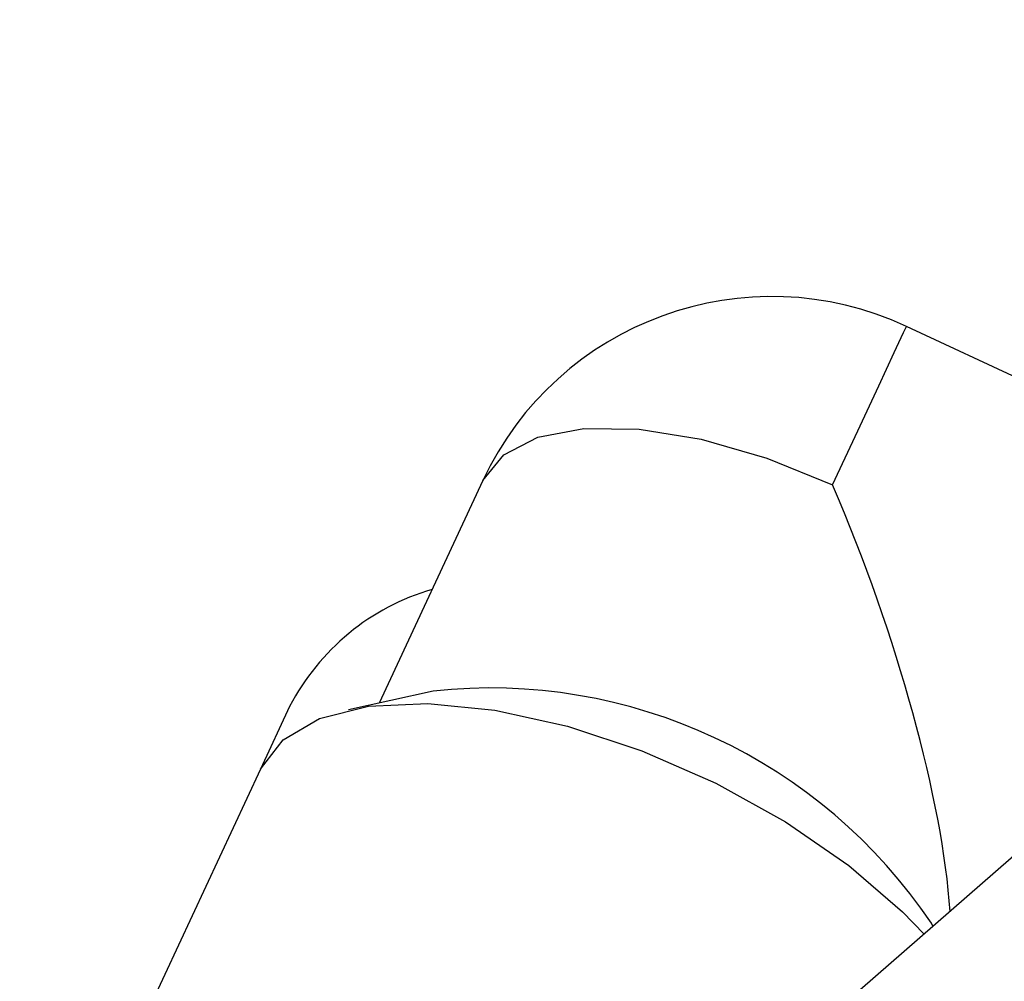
# Model space of a CAD drawing. Header units: inches. Extents: x 1.5 to 32, y 0 to 21.9.
# Tile 39 of 64: x 10.035 to 10.657, y 19.817 to 20.425. Entities that reach past the tile are written whole.
import ezdxf

# ---------------------------------------------------------------- set-up
doc = ezdxf.new("R2010")
doc.units = ezdxf.units.IN
doc.header["$MEASUREMENT"] = 0

msp = doc.modelspace()

# ---------------------------------------------------------------- linework, layer by layer
at = {"color": 7, "linetype": 'Continuous', "lineweight": 25}
for p, q in [((11.27062, 20.42519), (10.45504, 19.71502)), ((10.77811, 20.14603), (10.59542, 20.23122)), ((10.32754, 20.13372), (10.26193, 19.99302)), ((10.29611, 20.00064), (10.2426, 19.98871)), ((10.20532, 19.99086), (10.18679, 19.95113)), ((10.18679, 19.95113), (10.03458, 19.6247)), ((10.61216, 19.85183), (10.61118, 19.85373))]:
    msp.add_line(p, q, dxfattribs=at)
at = {"color": 7, "linetype": 'Continuous', "lineweight": 25, "flags": 128}
for points in [[(10.54872, 20.13107), (10.56466, 20.16526), (10.57788, 20.19361), (10.5877, 20.21468), (10.59364, 20.22741), (10.59542, 20.23122)], [(10.32754, 20.13372), (10.34068, 20.14995), (10.36233, 20.16109), (10.39139, 20.16659), (10.42641, 20.16617), (10.46564, 20.15985), (10.5071, 20.14795), (10.54872, 20.13107)], [(10.18679, 19.95113), (10.20115, 19.96972), (10.22427, 19.98319), (10.25521, 19.99098), (10.29269, 19.99279), (10.33519, 19.98853), (10.38096, 19.97837), (10.42813, 19.96275), (10.47477, 19.94229), (10.51897, 19.91783), (10.55892, 19.89037), (10.59298, 19.86105), (10.60655, 19.84695)]]:
    msp.add_lwpolyline(points, dxfattribs=at)
at = {"color": 7, "linetype": 'Continuous', "lineweight": 25}
for centre, radius, start, end in [((10.51023, 20.04853), 0.20157, 65, 155), ((10.33683, 19.92263), 0.14816, 106.22149, 152.57962), ((10.33203, 19.66639), 0.33618, 33.86692, 96.13308)]:
    msp.add_arc(centre, radius, start, end, dxfattribs=at)
msp.add_ellipse((10.51023, 20.04853), major_axis=(-0.09483, 0.26055), ratio=0.238772, start_param=3.827721, end_param=4.946772, dxfattribs=at)

doc.saveas('drawing.dxf')
